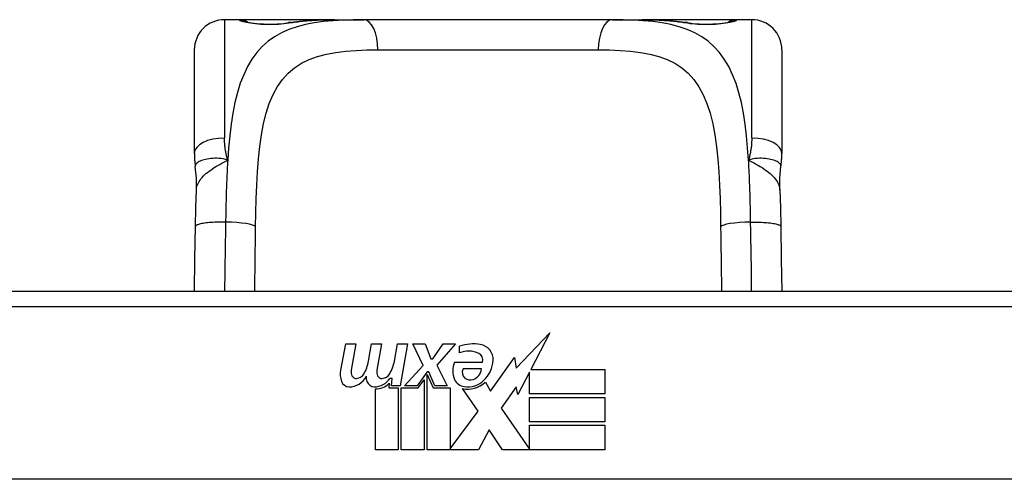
# Model space of a CAD drawing. Header units: inches. Extents: x 17 to 570, y 51 to 268.
# Tile 44 of 256: x 132.013 to 133.3, y 51.79 to 52.391. Entities that reach past the tile are written whole.
import ezdxf

# ---------------------------------------------------------------- set-up
doc = ezdxf.new("R2010")
doc.units = ezdxf.units.IN
doc.header["$MEASUREMENT"] = 0
doc.layers.add('Visible Edges(ANSI)', color=7, linetype='Continuous', lineweight=25)
doc.layers.add('Visible Tangent Edges(ANSI)', color=7, linetype='Continuous', lineweight=25)

msp = doc.modelspace()

# ---------------------------------------------------------------- linework, layer by layer
at = {"layer": 'Visible Edges(ANSI)'}
for p, q in [((132.3002, 52.3913), (132.2805, 52.3913)), ((132.4241, 52.3913), (132.3002, 52.3913)), ((132.4241, 52.3913), (132.4624, 52.3913)), ((132.7876, 52.3913), (132.4624, 52.3913)), ((132.7876, 52.3913), (132.826, 52.3913)), ((132.9498, 52.3913), (132.826, 52.3913)), ((132.9695, 52.3913), (132.9498, 52.3913)), ((132.2412, 52.2165), (132.2412, 52.3519)), ((133.0089, 52.3519), (133.0089, 52.2165)), ((133.3731, 52.0359), (131.877, 52.0359)), ((132.6617, 51.9355), (132.7056, 51.9817)), ((132.7056, 51.9817), (132.6808, 51.934)), ((132.4324, 51.933), (132.439, 51.9673)), ((132.439, 51.9673), (132.4522, 51.9673)), ((132.4522, 51.9673), (132.4462, 51.9328)), ((132.4687, 51.9448), (132.4726, 51.9673)), ((132.4726, 51.9673), (132.4858, 51.9673)), ((132.4858, 51.9673), (132.4797, 51.9328)), ((132.5026, 51.9448), (132.5065, 51.9673)), ((132.5065, 51.9673), (132.5197, 51.9673)), ((132.5197, 51.9673), (132.5101, 51.9127)), ((132.5266, 51.9673), (132.5428, 51.9673)), ((132.5401, 51.9392), (132.5266, 51.9673)), ((132.5428, 51.9673), (132.5503, 51.9478)), ((132.5527, 51.9478), (132.5662, 51.9673)), ((132.5824, 51.9673), (132.5578, 51.9394)), ((132.5662, 51.9673), (132.5824, 51.9673)), ((132.5878, 51.9556), (132.5878, 51.9646)), ((132.5503, 51.9478), (132.5527, 51.9478)), ((132.6283, 51.9056), (132.6597, 51.9496)), ((132.6597, 51.9496), (132.6617, 51.9355)), ((132.5158, 51.9127), (132.5401, 51.9392)), ((132.5578, 51.9394), (132.5716, 51.9127)), ((132.5812, 51.9436), (132.6178, 51.9436)), ((132.6163, 51.9346), (132.5923, 51.9346)), ((132.6808, 51.934), (132.7777, 51.934)), ((132.7777, 51.934), (132.7777, 51.9019)), ((132.4996, 51.9223), (132.4967, 51.9223)), ((132.4987, 51.9127), (132.4996, 51.9223)), ((132.5455, 51.931), (132.5322, 51.9127)), ((132.5338, 51.9098), (132.5413, 51.9202)), ((132.5413, 51.9202), (132.5413, 51.829)), ((132.5476, 51.931), (132.5455, 51.931)), ((132.5455, 51.9275), (132.553, 51.9098)), ((132.5455, 51.829), (132.5455, 51.9275)), ((132.5554, 51.9127), (132.5476, 51.931)), ((132.679, 51.9306), (132.6637, 51.9013)), ((132.679, 51.9019), (132.679, 51.9306)), ((132.4777, 51.829), (132.4777, 51.9085)), ((132.4957, 51.916), (132.4951, 51.9098)), ((132.4951, 51.9098), (132.5074, 51.9098)), ((132.5101, 51.9127), (132.4987, 51.9127)), ((132.5074, 51.9098), (132.5074, 51.829)), ((132.5116, 51.9098), (132.5338, 51.9098)), ((132.5116, 51.829), (132.5116, 51.9098)), ((132.5322, 51.9127), (132.5158, 51.9127)), ((132.553, 51.9098), (132.5755, 51.9098)), ((132.5716, 51.9127), (132.5554, 51.9127)), ((132.5755, 51.9098), (132.5755, 51.8302)), ((132.6121, 51.8792), (132.5914, 51.9091)), ((132.6214, 51.9172), (132.6283, 51.9056)), ((132.6618, 51.9113), (132.6421, 51.8833)), ((132.6637, 51.9013), (132.6618, 51.9113)), ((132.7777, 51.9019), (132.679, 51.9019)), ((132.679, 51.8974), (132.7777, 51.8974)), ((132.679, 51.8653), (132.679, 51.8974)), ((132.7777, 51.8974), (132.7777, 51.8653)), ((132.6421, 51.8833), (132.679, 51.8296)), ((132.5755, 51.8302), (132.6121, 51.8792)), ((132.6263, 51.8551), (132.6124, 51.829)), ((132.6439, 51.829), (132.6263, 51.8551)), ((132.7777, 51.8653), (132.679, 51.8653)), ((132.679, 51.8611), (132.7777, 51.8611)), ((132.679, 51.8296), (132.679, 51.8611)), ((132.7777, 51.8611), (132.7777, 51.829)), ((132.5074, 51.829), (132.4777, 51.829)), ((132.5413, 51.829), (132.5116, 51.829)), ((132.6124, 51.829), (132.5455, 51.829)), ((132.7777, 51.829), (132.6439, 51.829)), ((133.7819, 51.7903), (131.4681, 51.7903))]:
    msp.add_line(p, q, dxfattribs=at)
at = {"layer": 'Visible Edges(ANSI)', "flags": 128}
for points in [[(132.3082, 52.3888), (132.3088, 52.3886), (132.3105, 52.3882), (132.3157, 52.3873), (132.3229, 52.3864), (132.3313, 52.3858), (132.3403, 52.3856), (132.3492, 52.3859), (132.3575, 52.3865), (132.3644, 52.3874)], [(132.3644, 52.3874), (132.3786, 52.3893), (132.3934, 52.3905), (132.4085, 52.3911), (132.4241, 52.3913)], [(132.826, 52.3913), (132.8415, 52.3911), (132.8567, 52.3905), (132.8714, 52.3893), (132.8857, 52.3874)], [(132.8857, 52.3874), (132.8926, 52.3865), (132.9009, 52.3859), (132.9098, 52.3856), (132.9189, 52.3858), (132.9272, 52.3864), (132.9344, 52.3873), (132.9396, 52.3882), (132.9413, 52.3886), (132.9419, 52.3888)], [(132.2412, 52.2165), (132.2412, 52.2158), (132.2412, 52.2151), (132.2412, 52.2144), (132.2412, 52.2137), (132.2412, 52.213), (132.2413, 52.2123), (132.2413, 52.2116), (132.2413, 52.2109), (132.2413, 52.2102), (132.2414, 52.2094), (132.2414, 52.2087), (132.2415, 52.208), (132.2415, 52.2073), (132.2416, 52.2066), (132.2417, 52.2058), (132.2417, 52.2051), (132.2418, 52.2044), (132.2419, 52.2037), (132.242, 52.203), (132.242, 52.2022), (132.2421, 52.2015), (132.2422, 52.2008), (132.2423, 52.2001), (132.2424, 52.1993)], [(133.0076, 52.1993), (133.0077, 52.2001), (133.0078, 52.2008), (133.0079, 52.2015), (133.008, 52.2022), (133.0081, 52.203), (133.0082, 52.2037), (133.0083, 52.2044), (133.0083, 52.2051), (133.0084, 52.2058), (133.0085, 52.2066), (133.0085, 52.2073), (133.0086, 52.208), (133.0086, 52.2087), (133.0087, 52.2094), (133.0087, 52.2102), (133.0088, 52.2109), (133.0088, 52.2116), (133.0088, 52.2123), (133.0088, 52.213), (133.0089, 52.2137), (133.0089, 52.2144), (133.0089, 52.2151), (133.0089, 52.2158), (133.0089, 52.2165)], [(132.244, 52.169), (132.2439, 52.1842), (132.2424, 52.1993)], [(133.0061, 52.169), (133.0061, 52.1842), (133.0076, 52.1993)], [(132.2426, 52.1209), (132.2431, 52.1453), (132.244, 52.169)], [(133.0061, 52.169), (133.0069, 52.1453), (133.0074, 52.1209)], [(132.2414, 52.0359), (132.2419, 52.0781), (132.2426, 52.1209)], [(133.0074, 52.1209), (133.0081, 52.0781), (133.0087, 52.0359)]]:
    msp.add_lwpolyline(points, dxfattribs=at)
at = {"layer": 'Visible Edges(ANSI)'}
for centre, radius, start, end in [((132.2805, 52.3519), 0.0394, 90, 180), ((132.3002, 52.3716), 0.0197, 56.88, 90), ((132.9498, 52.3716), 0.0197, 90, 123.12), ((132.9695, 52.3519), 0.0394, 0, 90), ((132.6059, 51.9066), 0.0607, 81.5605, 107.3343), ((132.5996, 51.9272), 0.0307, 64.6784, 112.5609), ((132.6119, 51.9471), 0.0197, 356.5646, 81.5605), ((132.4228, 51.9522), 0.0465, 328.5584, 350.8257), ((132.4568, 51.9528), 0.0465, 327.5992, 350), ((132.6086, 51.9463), 0.0096, 343.5261, 64.6784), ((132.5919, 51.9483), 0.0398, 314.1684, 356.5646), ((132.4606, 51.9275), 0.0288, 169, 198.4748), ((132.4583, 51.9306), 0.0123, 169.9922, 203.5487), ((132.4919, 51.9306), 0.0123, 170, 203.5571), ((132.607, 51.9322), 0.0282, 156.1555, 203.8445), ((132.6007, 51.93), 0.00955, 151.4547, 231.1652), ((132.5997, 51.9366), 0.0168, 289.3797, 352.9975), ((132.4434, 51.9357), 0.0246, 269.6788, 333.9508), ((132.4525, 51.9281), 0.006, 203.5487, 276.1027), ((132.4518, 51.9347), 0.0126, 276.1027, 327.6083), ((132.4942, 51.9268), 0.0288, 183.6169, 196.9928), ((132.4765, 51.9352), 0.024, 269.4776, 327.4114), ((132.4861, 51.9281), 0.006, 203.5571, 276.03), ((132.4854, 51.9347), 0.0126, 276.03, 327.5992), ((132.5951, 51.9269), 0.0152, 203.8445, 265.0802), ((132.5988, 51.9412), 0.0299, 260.4085, 314.1684), ((132.6016, 51.9311), 0.0109, 231.1652, 289.3797), ((132.4433, 51.9217), 0.0105, 198.4748, 269.6788), ((132.4763, 51.9213), 0.0101, 196.9928, 269.4776), ((132.4782, 51.9324), 0.024, 268.7952, 316.5849), ((132.5988, 51.9412), 0.033, 257.079, 313.1785)]:
    msp.add_arc(centre, radius, start, end, dxfattribs=at)
at = {"layer": 'Visible Tangent Edges(ANSI)'}
for p, q in [((132.2805, 52.3913), (132.2805, 52.2366)), ((132.3002, 52.3907), (132.3002, 52.3913)), ((132.9498, 52.3913), (132.9498, 52.3907)), ((132.9695, 52.2366), (132.9695, 52.3913)), ((132.481, 52.3519), (132.7691, 52.3519)), ((131.877, 52.0163), (133.3731, 52.0163))]:
    msp.add_line(p, q, dxfattribs=at)
at = {"layer": 'Visible Tangent Edges(ANSI)', "flags": 128}
for points in [[(132.4624, 52.3913), (132.4487, 52.3912), (132.4354, 52.3908), (132.4224, 52.39), (132.4099, 52.3888), (132.3978, 52.3871), (132.3863, 52.3848), (132.3753, 52.3819), (132.3648, 52.3784), (132.355, 52.3741), (132.3459, 52.369), (132.3375, 52.363), (132.3297, 52.3561), (132.3227, 52.3483), (132.3164, 52.3395), (132.3107, 52.3299), (132.3056, 52.3194), (132.3012, 52.3081), (132.2973, 52.2959), (132.2941, 52.2829), (132.2914, 52.2691), (132.2891, 52.2546), (132.2873, 52.2396), (132.2858, 52.2239), (132.2847, 52.2078)], [(132.3002, 52.3907), (132.3004, 52.3904), (132.301, 52.3901), (132.3019, 52.3897), (132.3032, 52.3893), (132.3049, 52.3888), (132.3069, 52.3884), (132.3092, 52.3879), (132.3117, 52.3874), (132.3146, 52.387), (132.3177, 52.3866), (132.321, 52.3862), (132.3245, 52.3858), (132.3282, 52.3856), (132.3319, 52.3854), (132.3358, 52.3853), (132.3396, 52.3852), (132.3435, 52.3853), (132.3473, 52.3854), (132.3511, 52.3856), (132.3547, 52.3859), (132.3582, 52.3862), (132.3615, 52.3866), (132.3646, 52.387), (132.3674, 52.3874)], [(132.3674, 52.3874), (132.3696, 52.3878), (132.3718, 52.3881), (132.374, 52.3884), (132.3762, 52.3887), (132.3784, 52.389), (132.3807, 52.3892), (132.3829, 52.3895), (132.3852, 52.3897), (132.3875, 52.3899), (132.3898, 52.3901), (132.3922, 52.3903), (132.3945, 52.3904), (132.3969, 52.3906), (132.3993, 52.3907), (132.4017, 52.3908), (132.4041, 52.3909), (132.4066, 52.391), (132.409, 52.3911), (132.4115, 52.3912), (132.414, 52.3912), (132.4165, 52.3913), (132.419, 52.3913), (132.4215, 52.3913), (132.4241, 52.3913)], [(132.9654, 52.2078), (132.9642, 52.2239), (132.9628, 52.2395), (132.9609, 52.2546), (132.9587, 52.269), (132.956, 52.2828), (132.9528, 52.2958), (132.949, 52.308), (132.9445, 52.3194), (132.9394, 52.3299), (132.9337, 52.3395), (132.9273, 52.3482), (132.9203, 52.356), (132.9125, 52.363), (132.9041, 52.369), (132.895, 52.3741), (132.8852, 52.3784), (132.8748, 52.382), (132.8639, 52.3849), (132.8523, 52.3871), (132.8403, 52.3888), (132.8277, 52.39), (132.8148, 52.3908), (132.8014, 52.3912), (132.7876, 52.3913)], [(132.826, 52.3913), (132.8286, 52.3913), (132.8311, 52.3913), (132.8336, 52.3913), (132.8361, 52.3912), (132.8386, 52.3912), (132.841, 52.3911), (132.8435, 52.391), (132.8459, 52.3909), (132.8484, 52.3908), (132.8508, 52.3907), (132.8531, 52.3906), (132.8555, 52.3904), (132.8579, 52.3903), (132.8602, 52.3901), (132.8625, 52.3899), (132.8649, 52.3897), (132.8671, 52.3895), (132.8694, 52.3892), (132.8717, 52.389), (132.8739, 52.3887), (132.8761, 52.3884), (132.8783, 52.3881), (132.8805, 52.3878), (132.8826, 52.3874)], [(132.8826, 52.3874), (132.8855, 52.387), (132.8886, 52.3865), (132.8919, 52.3862), (132.8954, 52.3858), (132.8991, 52.3856), (132.9028, 52.3854), (132.9066, 52.3853), (132.9105, 52.3852), (132.9144, 52.3853), (132.9182, 52.3854), (132.922, 52.3856), (132.9256, 52.3859), (132.9291, 52.3862), (132.9324, 52.3866), (132.9355, 52.387), (132.9384, 52.3874), (132.9409, 52.3879), (132.9432, 52.3884), (132.9452, 52.3888), (132.9468, 52.3893), (132.9481, 52.3897), (132.9491, 52.3901), (132.9496, 52.3904), (132.9498, 52.3907)], [(132.3212, 52.1204), (132.3215, 52.1389), (132.322, 52.1572), (132.3227, 52.1751), (132.3237, 52.1925), (132.3249, 52.2093), (132.3266, 52.2255), (132.3288, 52.2409), (132.3316, 52.2555), (132.335, 52.2691), (132.3391, 52.2817), (132.3441, 52.2933), (132.3498, 52.3038), (132.3564, 52.3132), (132.3638, 52.3214), (132.372, 52.3285), (132.3812, 52.3345), (132.3913, 52.3393), (132.4022, 52.3432), (132.4138, 52.3463), (132.4261, 52.3486), (132.439, 52.3502), (132.4525, 52.3512), (132.4665, 52.3518), (132.481, 52.3519)], [(132.7691, 52.3519), (132.7836, 52.3518), (132.7976, 52.3512), (132.8112, 52.3502), (132.8241, 52.3486), (132.8364, 52.3463), (132.848, 52.3433), (132.8588, 52.3393), (132.8689, 52.3344), (132.878, 52.3284), (132.8863, 52.3213), (132.8938, 52.313), (132.9003, 52.3036), (132.9061, 52.2931), (132.911, 52.2816), (132.9152, 52.2689), (132.9186, 52.2552), (132.9213, 52.2406), (132.9235, 52.2252), (132.9252, 52.209), (132.9265, 52.1922), (132.9275, 52.1748), (132.9281, 52.157), (132.9286, 52.1388), (132.9289, 52.1204)], [(132.2847, 52.2078), (132.2843, 52.209), (132.284, 52.2102), (132.2837, 52.2114), (132.2834, 52.2126), (132.2831, 52.2138), (132.2828, 52.215), (132.2826, 52.2162), (132.2824, 52.2174), (132.2821, 52.2186), (132.2819, 52.2198), (132.2817, 52.221), (132.2816, 52.2222), (132.2814, 52.2234), (132.2812, 52.2246), (132.2811, 52.2259), (132.281, 52.2271), (132.2809, 52.2283), (132.2808, 52.2295), (132.2807, 52.2307), (132.2807, 52.2318), (132.2806, 52.233), (132.2806, 52.2342), (132.2806, 52.2354), (132.2805, 52.2366)], [(132.9695, 52.2366), (132.9695, 52.2354), (132.9695, 52.2342), (132.9695, 52.233), (132.9694, 52.2318), (132.9693, 52.2307), (132.9693, 52.2295), (132.9692, 52.2283), (132.9691, 52.2271), (132.969, 52.2259), (132.9688, 52.2246), (132.9687, 52.2234), (132.9685, 52.2222), (132.9683, 52.221), (132.9681, 52.2198), (132.9679, 52.2186), (132.9677, 52.2174), (132.9675, 52.2162), (132.9672, 52.215), (132.967, 52.2138), (132.9667, 52.2126), (132.9664, 52.2114), (132.9661, 52.2102), (132.9657, 52.209), (132.9654, 52.2078)], [(132.2847, 52.2078), (132.2817, 52.2086), (132.2787, 52.2092), (132.2758, 52.2096), (132.273, 52.2098), (132.2703, 52.21), (132.2677, 52.21), (132.2651, 52.2099), (132.2626, 52.2097), (132.2603, 52.2094), (132.258, 52.2091), (132.2559, 52.2086), (132.2539, 52.2081), (132.252, 52.2076), (132.2503, 52.207), (132.2487, 52.2063), (132.2473, 52.2057), (132.2461, 52.2049), (132.245, 52.2042), (132.2441, 52.2034), (132.2434, 52.2026), (132.2429, 52.2018), (132.2426, 52.201), (132.2424, 52.2002), (132.2424, 52.1993)], [(132.244, 52.169), (132.2441, 52.1708), (132.2445, 52.1726), (132.245, 52.1744), (132.2456, 52.1762), (132.2464, 52.178), (132.2474, 52.1798), (132.2486, 52.1815), (132.2498, 52.1833), (132.2513, 52.185), (132.2528, 52.1867), (132.2545, 52.1883), (132.2563, 52.19), (132.2583, 52.1916), (132.2603, 52.1932), (132.2625, 52.1947), (132.2647, 52.1963), (132.267, 52.1978), (132.2694, 52.1993), (132.2719, 52.2007), (132.2744, 52.2021), (132.2769, 52.2036), (132.2795, 52.205), (132.2821, 52.2064), (132.2847, 52.2078)], [(132.2847, 52.2078), (132.2845, 52.2046), (132.2843, 52.2013), (132.2841, 52.198), (132.284, 52.1948), (132.2838, 52.1915), (132.2836, 52.1882), (132.2835, 52.1848), (132.2834, 52.1815), (132.2832, 52.1781), (132.2831, 52.1748), (132.283, 52.1714), (132.2829, 52.168), (132.2828, 52.1646), (132.2827, 52.1612), (132.2826, 52.1578), (132.2825, 52.1543), (132.2824, 52.1509), (132.2823, 52.1474), (132.2823, 52.144), (132.2822, 52.1405), (132.2822, 52.1371), (132.2821, 52.1336), (132.282, 52.1301), (132.282, 52.1266)], [(133.0076, 52.1993), (133.0077, 52.2002), (133.0075, 52.201), (133.0072, 52.2018), (133.0066, 52.2026), (133.0059, 52.2034), (133.005, 52.2042), (133.004, 52.2049), (133.0027, 52.2057), (133.0013, 52.2063), (132.9998, 52.207), (132.998, 52.2076), (132.9962, 52.2081), (132.9942, 52.2086), (132.9921, 52.2091), (132.9898, 52.2094), (132.9874, 52.2097), (132.985, 52.2099), (132.9824, 52.21), (132.9798, 52.21), (132.977, 52.2098), (132.9742, 52.2096), (132.9713, 52.2092), (132.9684, 52.2086), (132.9654, 52.2078)], [(132.9654, 52.2078), (132.968, 52.2064), (132.9706, 52.205), (132.9732, 52.2036), (132.9757, 52.2021), (132.9782, 52.2007), (132.9807, 52.1993), (132.983, 52.1978), (132.9854, 52.1963), (132.9876, 52.1947), (132.9897, 52.1932), (132.9918, 52.1916), (132.9937, 52.19), (132.9955, 52.1883), (132.9972, 52.1867), (132.9988, 52.185), (133.0002, 52.1833), (133.0015, 52.1815), (133.0026, 52.1798), (133.0036, 52.178), (133.0044, 52.1762), (133.0051, 52.1744), (133.0056, 52.1726), (133.0059, 52.1708), (133.0061, 52.169)], [(132.9681, 52.1266), (132.968, 52.1301), (132.968, 52.1336), (132.9679, 52.1371), (132.9679, 52.1406), (132.9678, 52.144), (132.9677, 52.1475), (132.9676, 52.1509), (132.9676, 52.1544), (132.9675, 52.1578), (132.9674, 52.1612), (132.9673, 52.1646), (132.9672, 52.168), (132.9671, 52.1714), (132.967, 52.1748), (132.9668, 52.1782), (132.9667, 52.1815), (132.9666, 52.1849), (132.9664, 52.1882), (132.9663, 52.1915), (132.9661, 52.1948), (132.9659, 52.1981), (132.9658, 52.2013), (132.9656, 52.2046), (132.9654, 52.2078)], [(132.282, 52.1266), (132.2797, 52.1267), (132.2774, 52.1267), (132.275, 52.1266), (132.2726, 52.1266), (132.2701, 52.1265), (132.2677, 52.1264), (132.2654, 52.1263), (132.263, 52.1261), (132.2607, 52.126), (132.2585, 52.1257), (132.2564, 52.1255), (132.2544, 52.1252), (132.2526, 52.125), (132.2508, 52.1247), (132.2492, 52.1243), (132.2478, 52.124), (132.2466, 52.1236), (132.2455, 52.1232), (132.2446, 52.1229), (132.2439, 52.1225), (132.2433, 52.1221), (132.2429, 52.1217), (132.2427, 52.1213), (132.2426, 52.1209)], [(132.282, 52.1266), (132.2819, 52.1228), (132.2819, 52.119), (132.2818, 52.1151), (132.2817, 52.1113), (132.2817, 52.1075), (132.2816, 52.1037), (132.2815, 52.0999), (132.2815, 52.096), (132.2814, 52.0922), (132.2813, 52.0884), (132.2813, 52.0847), (132.2812, 52.0809), (132.2811, 52.0771), (132.2811, 52.0733), (132.281, 52.0695), (132.281, 52.0658), (132.2809, 52.062), (132.2809, 52.0583), (132.2808, 52.0546), (132.2808, 52.0508), (132.2807, 52.0471), (132.2807, 52.0434), (132.2806, 52.0397), (132.2806, 52.036)], [(132.9681, 52.1266), (132.9704, 52.1267), (132.9727, 52.1267), (132.9751, 52.1266), (132.9775, 52.1266), (132.9799, 52.1265), (132.9823, 52.1264), (132.9847, 52.1263), (132.9871, 52.1261), (132.9893, 52.126), (132.9915, 52.1257), (132.9936, 52.1255), (132.9956, 52.1252), (132.9975, 52.125), (132.9992, 52.1247), (133.0008, 52.1243), (133.0022, 52.124), (133.0035, 52.1236), (133.0046, 52.1232), (133.0055, 52.1229), (133.0062, 52.1225), (133.0067, 52.1221), (133.0071, 52.1217), (133.0074, 52.1213), (133.0074, 52.1209)], [(132.9694, 52.0359), (132.9694, 52.0396), (132.9694, 52.0434), (132.9693, 52.0471), (132.9693, 52.0508), (132.9692, 52.0546), (132.9692, 52.0583), (132.9691, 52.0621), (132.9691, 52.0658), (132.969, 52.0696), (132.969, 52.0734), (132.9689, 52.0771), (132.9688, 52.0809), (132.9688, 52.0847), (132.9687, 52.0885), (132.9686, 52.0923), (132.9686, 52.0961), (132.9685, 52.0999), (132.9684, 52.1037), (132.9684, 52.1075), (132.9683, 52.1114), (132.9683, 52.1152), (132.9682, 52.119), (132.9681, 52.1228), (132.9681, 52.1266)], [(132.3201, 52.036), (132.3201, 52.0394), (132.3201, 52.0429), (132.3202, 52.0464), (132.3202, 52.0498), (132.3203, 52.0533), (132.3203, 52.0568), (132.3204, 52.0603), (132.3204, 52.0638), (132.3204, 52.0673), (132.3205, 52.0708), (132.3205, 52.0743), (132.3206, 52.0778), (132.3206, 52.0814), (132.3207, 52.0849), (132.3207, 52.0884), (132.3208, 52.0919), (132.3209, 52.0955), (132.3209, 52.099), (132.321, 52.1026), (132.321, 52.1061), (132.3211, 52.1097), (132.3211, 52.1132), (132.3212, 52.1168), (132.3212, 52.1204)], [(132.9289, 52.1204), (132.9289, 52.1168), (132.929, 52.1133), (132.929, 52.1097), (132.9291, 52.1062), (132.9291, 52.1026), (132.9292, 52.0991), (132.9292, 52.0955), (132.9293, 52.092), (132.9293, 52.0885), (132.9294, 52.0849), (132.9294, 52.0814), (132.9295, 52.0779), (132.9295, 52.0744), (132.9296, 52.0708), (132.9296, 52.0673), (132.9297, 52.0638), (132.9297, 52.0603), (132.9297, 52.0568), (132.9298, 52.0533), (132.9298, 52.0498), (132.9299, 52.0464), (132.9299, 52.0429), (132.9299, 52.0394), (132.93, 52.0359)]]:
    msp.add_lwpolyline(points, dxfattribs=at)
at = {"layer": 'Visible Tangent Edges(ANSI)'}
for centre, major_axis, ratio, start_param, end_param in [((132.3002, 52.371), (0.0197, 0), 0.998051, 1.091081, 1.570796), ((132.3674, 52.368), (-0.0031, 0.0194), 0.702907, 6.061108, 6.283185), ((132.4624, 52.3519), (0, 0.0394), 0.472046, 4.712389, 6.283185), ((132.7876, 52.3519), (0, 0.0394), 0.472046, 0, 1.570796), ((132.8826, 52.368), (0.0031, 0.0194), 0.702907, 0, 0.222077), ((132.9498, 52.371), (0.0197, 0), 0.998051, 1.570796, 2.050029), ((132.2805, 52.2165), (-0.0394, 0), 0.508749, 4.712389, 6.283185), ((132.9695, 52.2165), (0.0394, 0), 0.508749, 0, 1.570796), ((132.282, 52.1204), (0.0394, -0.0006), 0.159697, 0.093172, 1.573179), ((132.9681, 52.1204), (-0.0394, -0.0006), 0.159697, 4.710006, 6.190013)]:
    msp.add_ellipse(centre, major_axis=major_axis, ratio=ratio, start_param=start_param, end_param=end_param, dxfattribs=at)

doc.saveas('drawing.dxf')
